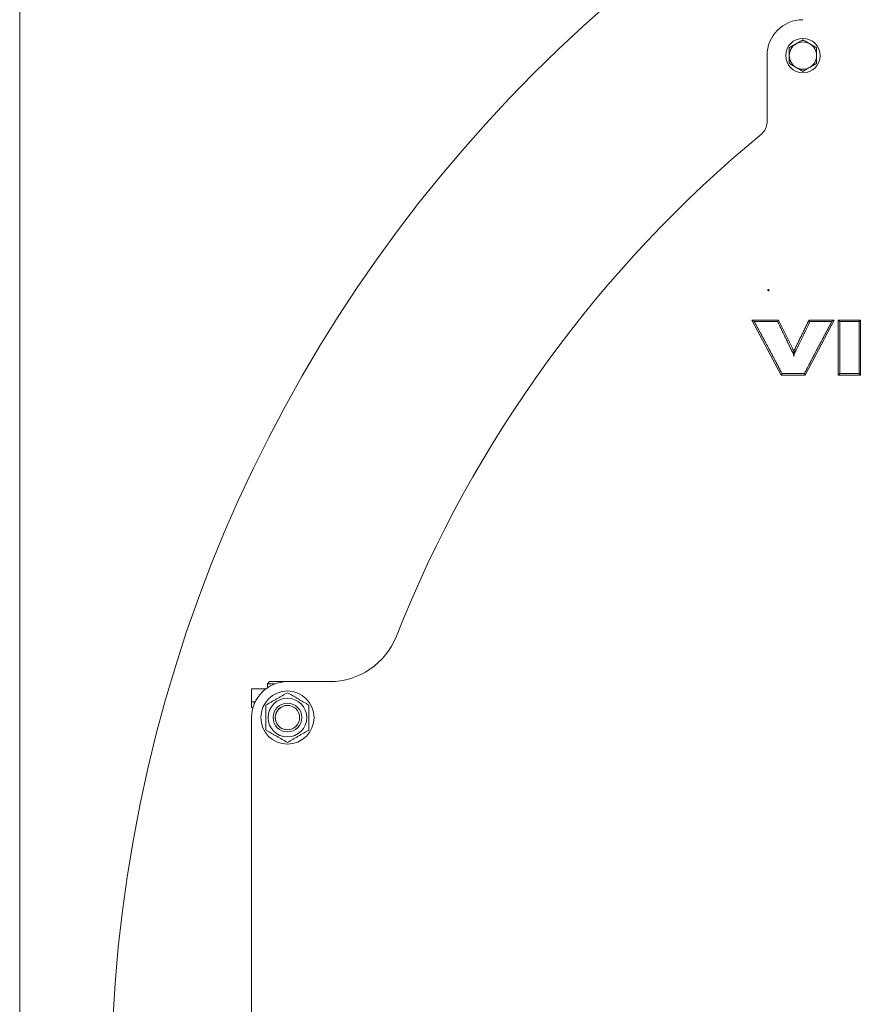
# Model space of a CAD drawing. Header units: millimetres. Extents: x 0 to 1189, y 0 to 841.
# Tile 22 of 27: x 905 to 964, y 638 to 707. Entities that reach past the tile are written whole.
import ezdxf

# ---------------------------------------------------------------- set-up
doc = ezdxf.new("R2010")
doc.units = ezdxf.units.MM
doc.layers.add('1', color=7, linetype='CONTINUOUS', true_color=0xffffff)
doc.layers.add('200', color=7, linetype='CONTINUOUS', true_color=0xffffff)

msp = doc.modelspace()

# ---------------------------------------------------------------- linework, layer by layer
at = {"layer": '1', "color": 18, "linetype": 'Continuous', "lineweight": 18}
for p, q in [((956.715, 704.403), (956.715, 699.741)), ((957.699, 682.168), (955.656, 685.993)), ((955.656, 685.993), (955.829, 685.89)), ((955.656, 685.993), (957.525, 685.993)), ((957.525, 685.993), (957.46, 685.889)), ((957.525, 685.993), (958.53, 683.942)), ((961.399, 685.993), (959.383, 682.168)), ((959.64, 685.993), (959.704, 685.889)), ((959.64, 685.993), (961.399, 685.993)), ((961.399, 685.993), (961.227, 685.889)), ((961.675, 682.173), (961.675, 685.993)), ((961.675, 685.993), (961.779, 685.889)), ((961.675, 685.993), (963.238, 685.993)), ((963.134, 685.889), (963.238, 685.993)), ((963.238, 685.993), (963.238, 682.173)), ((955.829, 685.89), (957.46, 685.889)), ((959.704, 685.889), (961.227, 685.889)), ((961.779, 685.889), (963.134, 685.889)), ((958.636, 683.942), (958.602, 683.873)), ((958.636, 683.942), (958.737, 683.894)), ((957.699, 682.168), (957.761, 682.272)), ((959.383, 682.168), (957.699, 682.168)), ((959.32, 682.272), (957.761, 682.272)), ((959.383, 682.168), (959.32, 682.272)), ((961.675, 682.173), (961.779, 682.277)), ((963.238, 682.173), (961.675, 682.173)), ((963.134, 682.277), (961.779, 682.277)), ((963.238, 682.173), (963.134, 682.277)), ((922.075, 660.833), (921.915, 660.673)), ((921.915, 660.673), (921.915, 660.404)), ((921.915, 660.673), (922.435, 660.673)), ((923.315, 660.833), (922.075, 660.833)), ((926.252, 660.833), (923.315, 660.833)), ((920.815, 659.433), (920.815, 660.333)), ((920.815, 660.333), (921.815, 660.333)), ((920.815, 659.433), (921.07, 659.433)), ((920.815, 659.033), (920.815, 659.433)), ((920.995, 659.433), (920.995, 659.264)), ((920.815, 658.333), (920.815, 605.833))]:
    msp.add_line(p, q, dxfattribs=at)
at = {"layer": '1', "color": 18, "linetype": 'Continuous', "lineweight": 13}
for p, q in [((958.429, 683.892), (958.53, 683.942)), ((920.916, 659.033), (920.815, 659.033))]:
    msp.add_line(p, q, dxfattribs=at)
at = {"layer": '1', "color": 18, "linetype": 'Continuous', "lineweight": 18}
msp.add_circle((1011.515, 632.083), 100.5, dxfattribs=at)
at = {"layer": '1', "color": 18, "linetype": 'Continuous', "lineweight": 18, "extrusion": (0, 0, -1)}
for centre, radius in [((-959.215, 704.403), 1.2), ((-956.815, 688.083), 0.05), ((-923.315, 658.333), 1.85), ((-923.315, 658.333), 1.35), ((-923.315, 658.333), 1), ((-923.315, 658.333), 0.847)]:
    msp.add_circle(centre, radius, dxfattribs=at)
at = {"layer": '1', "color": 18, "linetype": 'Continuous', "lineweight": 18}
for centre, radius, start, end in [((959.215, 704.403), 2.5, 90, 180), ((959.215, 704.403), 0.95, 120, 180), ((959.215, 704.403), 0.95, 60, 120), ((959.215, 704.403), 0.95, 0, 60), ((959.215, 704.403), 0.95, 180, 240), ((959.215, 704.403), 0.95, 300, 0), ((959.215, 704.403), 0.95, 240, 300), ((923.315, 658.333), 2.5, 90, 180)]:
    msp.add_arc(centre, radius, start, end, dxfattribs=at)
at = {"layer": '1', "color": 18, "linetype": 'Continuous', "lineweight": 18, "extrusion": (0, 0, -1)}
for centre, radius, start, end in [((-955.715, 699.741), 1, 180, 230.4865), ((-1011.515, 632.083), 86.7, 21.59528, 50.4865), ((-926.252, 665.833), 5, 201.59528, 270)]:
    msp.add_arc(centre, radius, start, end, dxfattribs=at)
at = {"layer": '1', "color": 18, "linetype": 'Continuous', "lineweight": 13}
msp.add_arc((923.315, 658.333), 0.847, 75, 345, dxfattribs=at)
at = {"layer": '1', "color": 18, "linetype": 'Continuous', "lineweight": 18}
for points, knots in [([(958.265, 704.952), (958.343, 704.997), (958.421, 705.042), (958.58, 705.133), (958.66, 705.179), (958.74, 705.226)], [0, 0, 0, 0, 0.5, 0.5, 1, 1, 1, 1]), ([(958.74, 705.226), (958.781, 705.249), (958.821, 705.273), (958.901, 705.319), (958.941, 705.342), (959.06, 705.41), (959.138, 705.456), (959.215, 705.5)], [0, 0, 0, 0, 0.25, 0.25, 0.5, 0.5, 1, 1, 1, 1]), ([(959.215, 705.5), (959.293, 705.455), (959.371, 705.41), (959.53, 705.319), (959.61, 705.273), (959.69, 705.226)], [0, 0, 0, 0, 0.5, 0.5, 1, 1, 1, 1]), ([(959.69, 705.226), (959.731, 705.203), (959.771, 705.179), (959.851, 705.133), (959.891, 705.11), (960.01, 705.042), (960.088, 704.997), (960.165, 704.952)], [0, 0, 0, 0, 0.25, 0.25, 0.5, 0.5, 1, 1, 1, 1]), ([(958.265, 704.403), (958.265, 704.496), (958.265, 704.588), (958.265, 704.771), (958.265, 704.863), (958.265, 704.952)], [0, 0, 0, 0, 0.5, 0.5, 1, 1, 1, 1]), ([(960.165, 704.952), (960.165, 704.863), (960.165, 704.771), (960.165, 704.588), (960.165, 704.496), (960.165, 704.403)], [0, 0, 0, 0, 0.5, 0.5, 1, 1, 1, 1]), ([(958.265, 703.855), (958.265, 703.944), (958.265, 704.033), (958.265, 704.217), (958.265, 704.311), (958.265, 704.403)], [0, 0, 0, 0, 0.5, 0.5, 1, 1, 1, 1]), ([(958.74, 703.581), (958.7, 703.604), (958.66, 703.627), (958.58, 703.674), (958.54, 703.696), (958.421, 703.765), (958.343, 703.81), (958.265, 703.855)], [0, 0, 0, 0, 0.25, 0.25, 0.5, 0.5, 1, 1, 1, 1]), ([(960.165, 703.855), (960.088, 703.81), (960.01, 703.765), (959.851, 703.673), (959.771, 703.627), (959.69, 703.581)], [0, 0, 0, 0, 0.5, 0.5, 1, 1, 1, 1]), ([(960.165, 704.403), (960.165, 704.311), (960.165, 704.217), (960.165, 704.033), (960.165, 703.944), (960.165, 703.855)], [0, 0, 0, 0, 0.5, 0.5, 1, 1, 1, 1]), ([(959.215, 703.306), (959.138, 703.351), (959.06, 703.396), (958.901, 703.488), (958.821, 703.534), (958.74, 703.581)], [0, 0, 0, 0, 0.5, 0.5, 1, 1, 1, 1]), ([(959.69, 703.581), (959.65, 703.557), (959.61, 703.534), (959.53, 703.488), (959.49, 703.465), (959.371, 703.396), (959.293, 703.351), (959.215, 703.306)], [0, 0, 0, 0, 0.25, 0.25, 0.5, 0.5, 1, 1, 1, 1]), ([(958.429, 683.892), (958.446, 683.857), (958.472, 683.804), (958.498, 683.752), (958.516, 683.716), (958.525, 683.699), (958.549, 683.646), (958.561, 683.609), (958.578, 683.533), (958.583, 683.494), (958.583, 683.455)], [0, 0, 0, 0, 0.25, 0.375, 0.375, 0.5, 0.5, 0.75, 0.75, 1, 1, 1, 1]), ([(958.583, 683.455), (958.583, 683.475), (958.585, 683.496), (958.589, 683.526), (958.59, 683.536), (958.593, 683.551), (958.594, 683.556), (958.596, 683.566), (958.599, 683.581), (958.603, 683.596), (958.609, 683.616), (958.612, 683.626), (958.622, 683.655), (958.629, 683.674), (958.638, 683.692)], [0, 0, 0, 0, 0.25, 0.25, 0.375, 0.375, 0.4375, 0.4375, 0.5, 0.625, 0.625, 0.75, 0.75, 1, 1, 1, 1]), ([(921.815, 659.199), (921.938, 659.269), (922.061, 659.341), (922.311, 659.485), (922.437, 659.557), (922.628, 659.668), (922.692, 659.705), (922.819, 659.778), (922.882, 659.814), (923.069, 659.923), (923.193, 659.994), (923.315, 660.065)], [0, 0, 0, 0, 0.25, 0.25, 0.5, 0.5, 0.625, 0.625, 0.75, 0.75, 1, 1, 1, 1]), ([(923.315, 660.065), (923.438, 659.994), (923.561, 659.923), (923.811, 659.779), (923.937, 659.706), (924.128, 659.596), (924.192, 659.559), (924.319, 659.486), (924.382, 659.449), (924.569, 659.341), (924.693, 659.27), (924.815, 659.199)], [0, 0, 0, 0, 0.25, 0.25, 0.5, 0.5, 0.625, 0.625, 0.75, 0.75, 1, 1, 1, 1]), ([(921.815, 657.467), (921.815, 657.537), (921.815, 657.608), (921.815, 657.752), (921.815, 657.824), (921.815, 658.041), (921.815, 658.187), (921.815, 658.406), (921.815, 658.48), (921.815, 658.627), (921.815, 658.7), (921.815, 658.917), (921.815, 659.059), (921.815, 659.199)], [0, 0, 0, 0, 0.125, 0.125, 0.25, 0.25, 0.5, 0.5, 0.625, 0.625, 0.75, 0.75, 1, 1, 1, 1]), ([(924.815, 659.199), (924.815, 659.059), (924.815, 658.917), (924.815, 658.7), (924.815, 658.627), (924.815, 658.48), (924.815, 658.406), (924.815, 658.187), (924.815, 658.041), (924.815, 657.824), (924.815, 657.752), (924.815, 657.608), (924.815, 657.537), (924.815, 657.467)], [0, 0, 0, 0, 0.25, 0.25, 0.375, 0.375, 0.5, 0.5, 0.75, 0.75, 0.875, 0.875, 1, 1, 1, 1]), ([(923.315, 656.601), (923.193, 656.671), (923.07, 656.743), (922.82, 656.887), (922.694, 656.959), (922.503, 657.07), (922.439, 657.107), (922.312, 657.18), (922.249, 657.216), (922.062, 657.325), (921.938, 657.396), (921.815, 657.467)], [0, 0, 0, 0, 0.25, 0.25, 0.5, 0.5, 0.625, 0.625, 0.75, 0.75, 1, 1, 1, 1]), ([(924.815, 657.467), (924.693, 657.396), (924.57, 657.325), (924.32, 657.181), (924.194, 657.108), (924.003, 656.998), (923.939, 656.961), (923.812, 656.888), (923.749, 656.851), (923.562, 656.743), (923.438, 656.671), (923.315, 656.601)], [0, 0, 0, 0, 0.25, 0.25, 0.5, 0.5, 0.625, 0.625, 0.75, 0.75, 1, 1, 1, 1])]:
    msp.add_open_spline(points, degree=3, knots=knots, dxfattribs=at)
for points, degree in [([(958.636, 683.942), (959.138, 684.968), (959.64, 685.993)], 2), ([(958.829, 684.081), (959.123, 684.682), (959.415, 685.285), (959.704, 685.889)], 3), ([(958.737, 683.894), (958.768, 683.956), (958.798, 684.018), (958.829, 684.081)], 3), ([(958.583, 683.455), (958.583, 683.567), (958.583, 683.679), (958.583, 683.791)], 3), ([(958.602, 683.873), (958.614, 683.813), (958.626, 683.752), (958.638, 683.692)], 3)]:
    msp.add_open_spline(points, degree=degree, dxfattribs=at)
for points, weights in [([(956.805, 684.081), (956.483, 684.684), (956.157, 685.287), (955.829, 685.89)], [1, 0.999890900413, 0.999890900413, 1]), ([(957.46, 685.889), (957.749, 685.287), (958.041, 684.684), (958.337, 684.081)], [1, 0.999890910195, 0.999890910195, 1]), ([(961.227, 685.889), (960.903, 685.287), (960.581, 684.684), (960.264, 684.081)], [1, 0.999890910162, 0.999890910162, 1]), ([(961.788, 684.081), (961.788, 684.684), (961.785, 685.287), (961.779, 685.889)], [1, 0.999890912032, 0.999890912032, 1]), ([(963.134, 685.889), (963.128, 685.287), (963.125, 684.684), (963.125, 684.081)], [1, 0.999890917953, 0.999890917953, 1]), ([(957.761, 682.272), (957.446, 682.875), (957.127, 683.478), (956.805, 684.081)], [1, 0.999890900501, 0.999890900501, 1]), ([(958.337, 684.081), (958.368, 684.018), (958.398, 683.955), (958.429, 683.892)], [1, 0.999998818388, 0.999998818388, 1]), ([(958.638, 683.692), (958.671, 683.759), (958.704, 683.827), (958.737, 683.894)], [1, 0.999998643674, 0.999998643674, 1]), ([(960.264, 684.081), (959.946, 683.478), (959.631, 682.875), (959.32, 682.272)], [1, 0.999890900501, 0.999890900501, 1]), ([(961.779, 682.277), (961.785, 682.878), (961.788, 683.479), (961.788, 684.081)], [1, 0.999891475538, 0.999891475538, 1]), ([(963.125, 684.081), (963.125, 683.479), (963.128, 682.878), (963.134, 682.277)], [1, 0.999891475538, 0.999891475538, 1])]:
    msp.add_rational_spline(points, weights, degree=3, dxfattribs=at)
for points, weights, knots in [([(958.583, 683.791), (958.583, 683.791), (958.583, 683.835), (958.563, 683.874), (958.547, 683.908), (958.53, 683.942)], [1, 1, 0.978334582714, 1, 1, 1], [0, 0, 0, 0.000123, 0.532387, 0.532387, 1, 1, 1]), ([(958.602, 683.873), (958.584, 683.834), (958.583, 683.791), (958.583, 683.791)], [0.999988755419, 0.978532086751, 1, 1], [0, 0, 0, 0.999764, 1, 1, 1])]:
    msp.add_rational_spline(points, weights, degree=2, knots=knots, dxfattribs=at)
at = {"layer": '200', "color": 161, "linetype": 'Continuous', "lineweight": 18}
msp.add_line((904.665, 505.233), (904.665, 754.133), dxfattribs=at)

doc.saveas('drawing.dxf')
